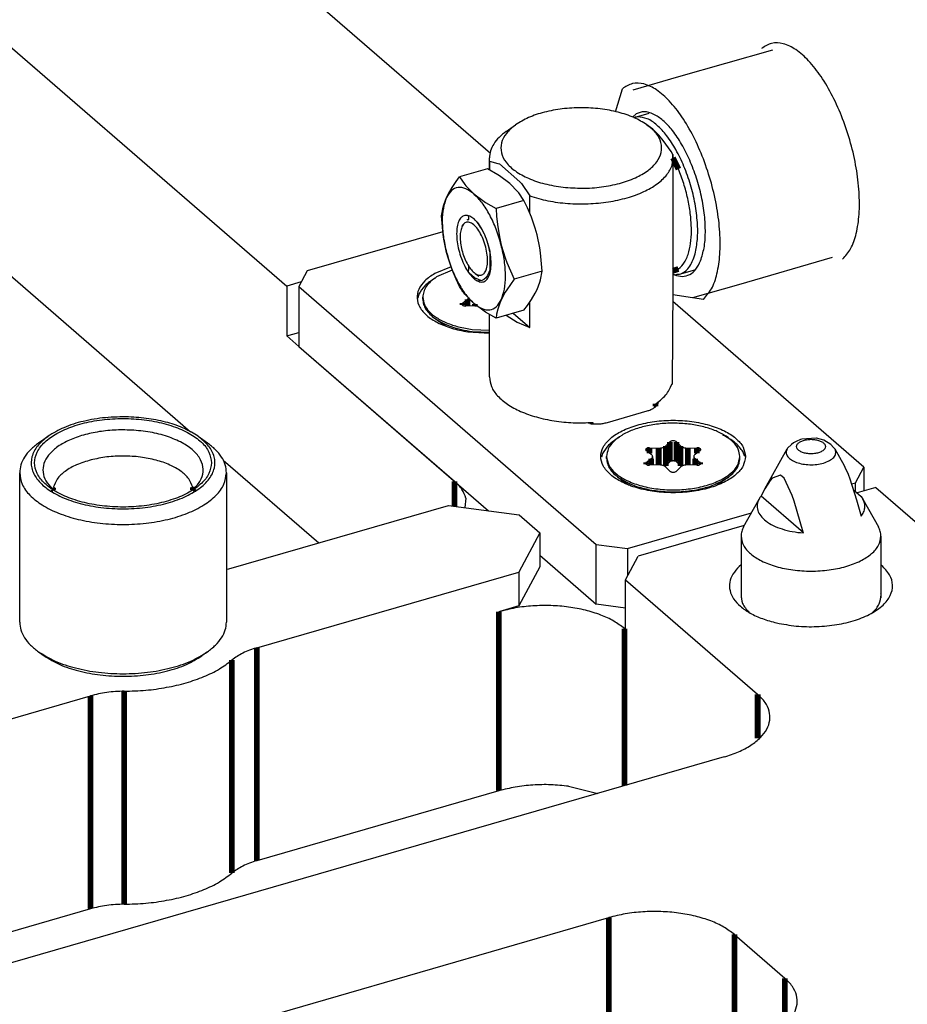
# Model space of a CAD drawing. Header units: inches. Extents: x 0 to 841, y 0 to 594.
# Tile 35 of 84: x 295 to 334, y 236 to 278. Entities that reach past the tile are written whole.
import ezdxf

# ---------------------------------------------------------------- set-up
doc = ezdxf.new("R2010")
doc.units = ezdxf.units.IN

# ---------------------------------------------------------------- blocks, each defined once
blk = doc.blocks.new('E8021-24170', base_point=(48.856, 135.123))
at = {"color": 7, "linetype": 'Continuous'}
for p, q in [((315.942, 272.594), (282.719, 301.366)), ((294.445, 277.761), (307.071, 266.827)), ((294.071, 268.126), (302.884, 260.493)), ((307.706, 267.01), (307.071, 266.827)), ((307.071, 266.827), (307.071, 264.662)), ((307.071, 264.662), (307.596, 264.813)), ((307.071, 264.662), (307.596, 264.207)), ((307.596, 264.207), (314.371, 258.34)), ((304.307, 259.261), (308.471, 255.655)), ((332.719, 258.065), (331.904, 257.829)), ((332.719, 258.065), (348.019, 244.815)), ((314.873, 257.601), (314.819, 257.19)), ((304.557, 254.525), (314.115, 257.284)), ((314.115, 257.284), (317.188, 256.872)), ((317.188, 256.872), (318.088, 256.093)), ((326.991, 256.411), (322.37, 255.077)), ((318.088, 256.093), (317.173, 254.385)), ((318.088, 256.093), (318.088, 254.621)), ((321.821, 254.053), (322.37, 255.077)), ((304.447, 254.506), (304.557, 254.525)), ((318.088, 254.621), (317.173, 252.913)), ((326.85, 254.695), (326.774, 254.631)), ((332.97, 254.673), (332.94, 254.696)), ((305.769, 251.093), (317.173, 254.385)), ((317.173, 254.385), (317.173, 252.913)), ((321.821, 254.053), (327.571, 249.073)), ((321.821, 251.888), (321.821, 254.053)), ((326.85, 253.436), (326.849, 253.425)), ((332.943, 253.404), (332.94, 253.434)), ((317.173, 252.913), (316.307, 252.663)), ((327.194, 252.644), (327.223, 252.618)), ((332.57, 252.62), (332.577, 252.626)), ((321.771, 251.931), (321.821, 251.888)), ((235.801, 230.895), (298.526, 249.002)), ((326.107, 246.341), (238.942, 221.179)), ((319.342, 245.069), (320.613, 244.755)), ((316.307, 244.869), (305.769, 241.827)), ((298.526, 239.736), (240.44, 222.968)), ((287.32, 229.602), (321.095, 239.352)), ((326.559, 238.62), (328.759, 236.714))]:
    blk.add_line(p, q, dxfattribs=at)
at = {"color": 3, "linetype": 'Continuous', "const_width": 0.25}
for points in [[(314.371, 258.34), (314.371, 257.25)], [(316.307, 252.663), (316.307, 244.869)], [(321.771, 251.931), (321.771, 245.089)], [(305.769, 241.827), (305.769, 251.093)], [(304.685, 241.29), (304.685, 250.556)], [(299.998, 239.937), (299.998, 249.203)], [(298.526, 239.736), (298.526, 249.002)], [(327.571, 247.15), (327.571, 249.073)], [(321.095, 239.352), (321.095, 232.192)], [(326.559, 238.62), (326.559, 233.77)], [(328.759, 236.714), (328.759, 234.717)]]:
    blk.add_lwpolyline(points, dxfattribs=at)
at = {"color": 7, "linetype": 'Continuous'}
for points, knots in [([(314.873, 257.601), (314.822, 257.733), (314.712, 258.018), (314.49, 258.228), (314.371, 258.34)], [0, 0, 0, 0, 0.4213042, 0.9032435, 0.9032435, 0.9032435, 0.9032435]), ([(326.774, 254.631), (326.673, 254.525), (326.484, 254.328), (326.335, 253.953), (326.345, 253.566), (326.518, 253.199), (326.827, 252.868), (327.258, 252.58), (327.791, 252.338), (328.189, 252.232), (328.398, 252.176)], [0, 0, 0, 0, 0.434211, 0.814607, 1.176179, 1.562095, 2.005157, 2.520013, 3.106493, 3.754566, 3.754566, 3.754566, 3.754566]), ([(328.398, 252.176), (328.682, 252.123), (329.259, 252.015), (330.143, 251.998), (331.01, 252.08), (331.809, 252.269), (332.493, 252.549), (333.022, 252.906), (333.37, 253.333), (333.487, 253.819), (333.337, 254.306), (333.098, 254.545), (332.97, 254.673)], [0, 0, 0, 0, 0.864052, 1.758621, 2.641247, 3.470843, 4.212868, 4.845822, 5.37107, 5.826727, 6.288189, 6.827187, 6.827187, 6.827187, 6.827187]), ([(326.849, 253.425), (326.858, 253.285), (326.879, 252.985), (327.084, 252.763), (327.194, 252.644)], [0, 0, 0, 0, 0.4075827, 0.8766539, 0.8766539, 0.8766539, 0.8766539]), ([(332.577, 252.626), (332.69, 252.744), (332.901, 252.963), (332.93, 253.265), (332.943, 253.404)], [0, 0, 0, 0, 0.4736761, 0.8827396, 0.8827396, 0.8827396, 0.8827396]), ([(321.771, 251.931), (321.622, 252.043), (321.305, 252.282), (320.725, 252.538), (320.064, 252.742), (319.334, 252.877), (318.566, 252.94), (317.789, 252.926), (317.03, 252.844), (316.544, 252.722), (316.307, 252.663)], [0, 0, 0, 0, 0.556936, 1.188897, 1.886232, 2.632992, 3.409288, 4.19311, 4.961935, 5.694277, 5.694277, 5.694277, 5.694277]), ([(305.769, 251.093), (305.56, 251.026), (305.171, 250.902), (304.839, 250.665), (304.685, 250.556)], [0, 0, 0, 0, 0.654606, 1.216349, 1.216349, 1.216349, 1.216349]), ([(299.998, 249.203), (300.311, 249.212), (300.93, 249.23), (301.833, 249.357), (302.683, 249.551), (303.453, 249.819), (304.129, 250.138), (304.507, 250.422), (304.685, 250.556)], [0, 0, 0, 0, 0.938732, 1.855837, 2.731948, 3.550022, 4.296721, 4.96419, 4.96419, 4.96419, 4.96419]), ([(299.998, 249.203), (299.743, 249.194), (299.245, 249.177), (298.761, 249.06), (298.526, 249.002)], [0, 0, 0, 0, 0.76401, 1.4895, 1.4895, 1.4895, 1.4895]), ([(326.107, 246.341), (326.322, 246.411), (326.73, 246.543), (327.268, 246.828), (327.691, 247.157), (327.983, 247.528), (328.125, 247.934), (328.095, 248.35), (327.904, 248.749), (327.687, 248.96), (327.571, 249.073)], [0, 0, 0, 0, 0.67706, 1.28469, 1.816021, 2.275301, 2.682676, 3.075374, 3.496677, 3.978615, 3.978615, 3.978615, 3.978615]), ([(319.342, 245.069), (319.085, 245.095), (318.567, 245.149), (317.789, 245.131), (317.03, 245.05), (316.544, 244.928), (316.307, 244.869)], [0, 0, 0, 0, 0.776295, 1.560116, 2.32894, 3.061281, 3.061281, 3.061281, 3.061281]), ([(305.769, 241.827), (305.56, 241.76), (305.171, 241.635), (304.839, 241.399), (304.685, 241.29)], [0, 0, 0, 0, 0.654606, 1.216349, 1.216349, 1.216349, 1.216349]), ([(299.998, 239.937), (300.311, 239.946), (300.93, 239.964), (301.833, 240.09), (302.683, 240.285), (303.453, 240.552), (304.129, 240.872), (304.507, 241.156), (304.685, 241.29)], [0, 0, 0, 0, 0.938732, 1.855837, 2.731948, 3.550022, 4.296721, 4.96419, 4.96419, 4.96419, 4.96419]), ([(299.998, 239.937), (299.743, 239.928), (299.245, 239.911), (298.761, 239.793), (298.526, 239.736)], [0, 0, 0, 0, 0.76401, 1.4895, 1.4895, 1.4895, 1.4895]), ([(326.559, 238.62), (326.41, 238.731), (326.093, 238.97), (325.513, 239.226), (324.852, 239.431), (324.122, 239.565), (323.354, 239.628), (322.577, 239.614), (321.818, 239.533), (321.332, 239.411), (321.095, 239.352)], [0, 0, 0, 0, 0.556936, 1.188897, 1.886232, 2.632992, 3.409288, 4.19311, 4.961935, 5.694277, 5.694277, 5.694277, 5.694277]), ([(327.295, 233.982), (327.51, 234.052), (327.918, 234.184), (328.456, 234.469), (328.879, 234.798), (329.171, 235.169), (329.313, 235.575), (329.283, 235.991), (329.092, 236.39), (328.875, 236.602), (328.759, 236.714)], [0, 0, 0, 0, 0.67706, 1.28469, 1.816021, 2.275301, 2.682676, 3.075374, 3.496677, 3.978615, 3.978615, 3.978615, 3.978615])]:
    blk.add_open_spline(points, degree=3, knots=knots, dxfattribs=at)
blk = doc.blocks.new('bushing', base_point=(295.447, 249.853))
at = {"color": 7, "linetype": 'Continuous'}
for p, q in [((296.273, 260.007), (296.681, 260.296)), ((303.213, 260.296), (303.622, 260.007)), ((295.447, 252.213), (295.447, 258.708)), ((304.447, 258.708), (304.447, 252.213)), ((296.904, 257.995), (296.875, 258.027)), ((296.875, 258.027), (296.877, 258.024)), ((296.877, 258.024), (296.883, 258.014)), ((296.883, 258.014), (296.887, 257.991)), ((296.887, 257.991), (296.894, 257.973)), ((296.913, 257.98), (296.904, 257.995)), ((296.927, 257.959), (296.913, 257.98)), ((296.952, 257.939), (296.927, 257.959)), ((302.993, 257.997), (302.957, 257.948)), ((303.006, 258.005), (302.993, 257.997)), ((303.004, 257.977), (303.009, 257.998)), ((303.009, 257.998), (303.006, 258.005)), ((296.273, 250.914), (296.518, 250.741)), ((303.622, 250.914), (303.377, 250.741))]:
    blk.add_line(p, q, dxfattribs=at)
at = {"color": 3, "linetype": 'Continuous', "const_width": 0.25}
for points in [[(296.864, 258.012), (296.939, 257.946)], [(296.904, 257.995), (296.9, 257.969)], [(296.912, 258.059), (296.904, 257.995)], [(302.953, 257.946), (303.063, 258.043)], [(302.99, 257.992), (302.978, 258.082)], [(302.992, 257.97), (302.99, 257.992)]]:
    blk.add_lwpolyline(points, dxfattribs=at)
at = {"color": 7, "linetype": 'Continuous'}
for points, knots in [([(303.797, 259.141), (303.773, 259.3), (303.72, 259.641), (303.344, 260.082), (302.81, 260.456), (302.112, 260.755), (301.297, 260.963), (300.406, 261.071), (299.489, 261.071), (298.598, 260.963), (297.782, 260.755), (297.086, 260.456), (296.546, 260.082), (296.188, 259.641), (296.055, 259.141), (296.188, 258.641), (296.546, 258.2), (297.086, 257.826), (297.782, 257.527), (298.598, 257.319), (299.489, 257.211), (300.406, 257.211), (301.297, 257.319), (302.112, 257.527), (302.81, 257.826), (303.344, 258.2), (303.72, 258.641), (303.773, 258.982), (303.797, 259.141)], [0, 0, 0, 0, 0.474072, 1.01868, 1.669712, 2.429535, 3.279182, 4.187162, 5.115294, 6.023274, 6.872921, 7.632744, 8.283776, 8.828384, 9.302456, 9.776528, 10.321136, 10.972168, 11.731992, 12.581638, 13.489618, 14.41775, 15.32573, 16.175377, 16.9352, 17.586233, 18.13084, 18.604912, 18.604912, 18.604912, 18.604912]), ([(300.191, 261.137), (299.853, 261.136), (299.189, 261.132), (298.241, 260.968), (297.387, 260.716), (296.906, 260.429), (296.681, 260.296)], [0, 0, 0, 0, 1.011808, 1.986901, 2.881228, 3.66158, 3.66158, 3.66158, 3.66158]), ([(303.213, 260.296), (303.019, 260.414), (302.605, 260.667), (301.874, 260.909), (301.059, 261.084), (300.485, 261.119), (300.191, 261.137)], [0, 0, 0, 0, 0.680647, 1.452019, 2.293241, 3.175873, 3.175873, 3.175873, 3.175873]), ([(296.681, 260.296), (296.517, 260.164), (296.215, 259.922), (295.945, 259.425), (295.934, 258.892), (296.192, 258.395), (296.66, 257.968), (297.307, 257.613), (298.1, 257.346), (298.997, 257.179), (299.947, 257.122), (300.898, 257.179), (301.795, 257.346), (302.588, 257.613), (303.234, 257.968), (303.703, 258.395), (303.961, 258.892), (303.95, 259.425), (303.68, 259.922), (303.378, 260.164), (303.213, 260.296)], [0, 0, 0, 0, 0.627144, 1.154765, 1.639459, 2.161954, 2.781462, 3.517435, 4.360087, 5.282061, 6.246001, 7.209941, 8.131915, 8.974567, 9.710539, 10.330046, 10.852541, 11.337235, 11.864856, 12.492001, 12.492001, 12.492001, 12.492001]), ([(296.273, 260.007), (296.151, 259.913), (295.919, 259.734), (295.655, 259.409), (295.481, 259.066), (295.458, 258.825), (295.447, 258.708)], [0, 0, 0, 0, 0.462628, 0.875131, 1.247158, 1.596074, 1.596074, 1.596074, 1.596074]), ([(304.447, 258.708), (304.437, 258.825), (304.414, 259.066), (304.24, 259.409), (303.976, 259.734), (303.744, 259.913), (303.622, 260.007)], [0, 0, 0, 0, 0.348917, 0.720943, 1.133446, 1.596075, 1.596075, 1.596075, 1.596075]), ([(295.447, 258.708), (295.472, 258.536), (295.524, 258.17), (295.901, 257.685), (296.447, 257.264), (297.165, 256.917), (298.013, 256.656), (298.956, 256.494), (299.947, 256.44), (300.938, 256.494), (301.881, 256.656), (302.73, 256.917), (303.448, 257.264), (303.993, 257.685), (304.371, 258.17), (304.423, 258.536), (304.447, 258.708)], [0, 0, 0, 0, 0.513227, 1.093683, 1.778826, 2.575467, 3.469812, 4.435393, 5.438325, 6.441258, 7.406839, 8.301185, 9.097827, 9.782971, 10.363428, 10.876655, 10.876655, 10.876655, 10.876655]), ([(295.447, 252.213), (295.458, 252.096), (295.481, 251.855), (295.655, 251.512), (295.919, 251.187), (296.151, 251.008), (296.273, 250.914)], [0, 0, 0, 0, 0.348917, 0.720943, 1.133446, 1.596074, 1.596074, 1.596074, 1.596074]), ([(303.622, 250.914), (303.744, 251.008), (303.976, 251.187), (304.24, 251.512), (304.414, 251.855), (304.437, 252.096), (304.447, 252.213)], [0, 0, 0, 0, 0.462632, 0.875138, 1.247167, 1.596086, 1.596086, 1.596086, 1.596086]), ([(296.273, 250.914), (296.508, 250.772), (297.012, 250.469), (297.903, 250.188), (298.895, 250.003), (299.947, 249.942), (301, 250.003), (301.992, 250.188), (302.883, 250.469), (303.386, 250.772), (303.622, 250.914)], [0, 0, 0, 0, 0.82159, 1.758091, 2.779643, 3.846099, 4.912555, 5.934108, 6.87061, 7.6922, 7.6922, 7.6922, 7.6922]), ([(296.518, 250.741), (296.738, 250.608), (297.208, 250.325), (298.039, 250.064), (298.965, 249.89), (299.947, 249.834), (300.93, 249.89), (301.856, 250.064), (302.687, 250.325), (303.157, 250.608), (303.377, 250.741)], [0, 0, 0, 0, 0.766819, 1.640889, 2.594341, 3.589703, 4.585065, 5.538517, 6.412587, 7.179405, 7.179405, 7.179405, 7.179405])]:
    blk.add_open_spline(points, degree=3, knots=knots, dxfattribs=at)
at = {"color": 3, "linetype": 'Continuous'}
for points, knots in [([(300.312, 260.564), (300.061, 260.569), (299.563, 260.58), (298.834, 260.495), (298.156, 260.342), (297.559, 260.119), (297.067, 259.837), (296.702, 259.506), (296.481, 259.131), (296.435, 258.726), (296.57, 258.329), (296.762, 258.122), (296.864, 258.012)], [0, 0, 0, 0, 0.753127, 1.492725, 2.193693, 2.834399, 3.399498, 3.883902, 4.298668, 4.676849, 5.067951, 5.515185, 5.515185, 5.515185, 5.515185]), ([(303.063, 258.043), (303.171, 258.167), (303.373, 258.401), (303.473, 258.861), (303.339, 259.31), (303.002, 259.706), (302.503, 260.041), (301.863, 260.306), (301.119, 260.494), (300.587, 260.54), (300.312, 260.564)], [0, 0, 0, 0, 0.487919, 0.91535, 1.347541, 1.846943, 2.443764, 3.138531, 3.913088, 4.738347, 4.738347, 4.738347, 4.738347]), ([(298.552, 259.266), (298.339, 259.203), (297.942, 259.084), (297.441, 258.802), (297.061, 258.47), (296.959, 258.188), (296.912, 258.059)], [0, 0, 0, 0, 0.662135, 1.238749, 1.72175, 2.128, 2.128, 2.128, 2.128]), ([(302.978, 258.082), (302.93, 258.206), (302.824, 258.479), (302.455, 258.8), (301.972, 259.071), (301.371, 259.275), (300.692, 259.404), (299.972, 259.448), (299.249, 259.414), (298.781, 259.315), (298.552, 259.266)], [0, 0, 0, 0, 0.396087, 0.865184, 1.422155, 2.059901, 2.758082, 3.488787, 4.220561, 4.921837, 4.921837, 4.921837, 4.921837])]:
    blk.add_open_spline(points, degree=3, knots=knots, dxfattribs=at)
blk = doc.blocks.new('N2360-21269_3', base_point=(307.596, 252.821))
at = {"color": 7, "linetype": 'Continuous'}
for p, q in [((313.865, 269.192), (307.962, 267.488)), ((307.962, 267.488), (307.596, 266.805)), ((314.228, 267.669), (313.52, 267.377)), ((313.54, 267.171), (313.52, 267.161)), ((307.596, 266.805), (307.596, 264.207)), ((307.596, 266.805), (320.546, 255.59)), ((312.821, 266.471), (312.777, 266.309)), ((332.194, 258.952), (323.878, 266.154)), ((314.955, 264.84), (315.895, 264.774)), ((307.596, 264.207), (315.86, 257.05)), ((323.24, 261.802), (323.227, 261.7)), ((321.029, 260.897), (322.761, 261.397)), ((320.27, 260.847), (320.124, 260.883)), ((321.54, 260.243), (321.52, 260.232)), ((326.153, 260.296), (326.063, 260.336)), ((327.007, 259.419), (326.926, 259.627)), ((320.821, 259.543), (320.777, 259.381)), ((331.828, 258.269), (332.194, 258.952)), ((332.194, 258.952), (332.194, 257.913)), ((331.659, 258.221), (331.828, 258.269)), ((331.828, 257.895), (331.828, 258.269)), ((321.912, 255.407), (327.299, 256.962)), ((320.546, 255.59), (321.912, 255.407)), ((320.546, 252.992), (320.546, 255.59)), ((321.912, 255.407), (321.912, 254.223)), ((318.088, 255.121), (320.546, 252.992)), ((321.821, 252.821), (320.546, 252.992))]:
    blk.add_line(p, q, dxfattribs=at)
at = {"color": 3, "linetype": 'Continuous', "const_width": 0.25}
blk.add_lwpolyline([(323.127, 261.599), (323.127, 261.708)], dxfattribs=at)
at = {"color": 7, "linetype": 'Continuous'}
for points, knots in [([(313.52, 267.377), (313.367, 267.278), (313.088, 267.097), (312.801, 266.719), (312.71, 266.295), (312.849, 265.878), (313.176, 265.516), (313.656, 265.214), (314.263, 264.974), (314.716, 264.886), (314.955, 264.84)], [0, 0, 0, 0, 0.542069, 0.993458, 1.388472, 1.791208, 2.261042, 2.824575, 3.479808, 4.207192, 4.207192, 4.207192, 4.207192]), ([(313.52, 267.161), (313.364, 267.064), (313.078, 266.886), (312.902, 266.6), (312.821, 266.471)], [0, 0, 0, 0, 0.5420692, 0.9934583, 0.9934583, 0.9934583, 0.9934583]), ([(322.761, 261.397), (322.815, 261.414), (322.917, 261.447), (323.051, 261.519), (323.159, 261.599), (323.206, 261.668), (323.227, 261.7)], [0, 0, 0, 0, 0.1692651, 0.3211726, 0.4540055, 0.5688254, 0.5688254, 0.5688254, 0.5688254]), ([(320.27, 260.847), (320.335, 260.84), (320.464, 260.827), (320.659, 260.831), (320.848, 260.851), (320.97, 260.882), (321.029, 260.897)], [0, 0, 0, 0, 0.1940733, 0.3900283, 0.582234, 0.7653188, 0.7653188, 0.7653188, 0.7653188]), ([(327.045, 259.415), (327.021, 259.556), (326.969, 259.862), (326.608, 260.246), (326.103, 260.563), (325.45, 260.804), (324.699, 260.956), (323.895, 261.007), (323.091, 260.956), (322.34, 260.804), (321.689, 260.563), (321.178, 260.246), (320.834, 259.862), (320.704, 259.415), (320.834, 258.967), (321.178, 258.584), (321.689, 258.266), (322.34, 258.025), (323.091, 257.874), (323.895, 257.822), (324.699, 257.874), (325.45, 258.025), (326.103, 258.266), (326.608, 258.584), (326.969, 258.967), (327.021, 259.273), (327.045, 259.415)], [0, 0, 0, 0, 0.421534, 0.91481, 1.512301, 2.211054, 2.986897, 3.803941, 4.620985, 5.396828, 6.095581, 6.693073, 7.186348, 7.607882, 8.029416, 8.522692, 9.120183, 9.818936, 10.594779, 11.411823, 12.228867, 13.00471, 13.703463, 14.300955, 14.79423, 15.215764, 15.215764, 15.215764, 15.215764]), ([(321.52, 260.232), (321.364, 260.135), (321.078, 259.957), (320.902, 259.672), (320.821, 259.543)], [0, 0, 0, 0, 0.5420703, 0.9934603, 0.9934603, 0.9934603, 0.9934603]), ([(326.926, 259.627), (326.832, 259.754), (326.624, 260.034), (326.319, 260.204), (326.153, 260.296)], [0, 0, 0, 0, 0.469835, 1.033368, 1.033368, 1.033368, 1.033368])]:
    blk.add_open_spline(points, degree=3, knots=knots, dxfattribs=at)
blk = doc.blocks.new('0515-1946_5', base_point=(320.995, 257.878))
at = {"color": 7, "linetype": 'Continuous'}
for p, q in [((323.575, 259.873), (323.749, 260.049)), ((324.041, 260.049), (324.216, 259.873)), ((322.941, 259.505), (322.723, 259.669)), ((322.869, 259.795), (323.262, 259.782)), ((324.528, 259.782), (324.922, 259.795)), ((325.067, 259.669), (324.849, 259.505)), ((320.995, 259.328), (320.995, 259.415)), ((322.723, 259.16), (322.941, 259.324)), ((322.996, 259.415), (322.996, 259.038)), ((323.749, 259.183), (323.575, 259.007)), ((324.216, 259.007), (324.041, 259.183)), ((324.794, 259.415), (324.794, 259.038)), ((324.849, 259.324), (325.067, 259.16)), ((326.795, 259.328), (326.795, 259.415)), ((323.262, 259.047), (322.869, 259.034)), ((323.749, 258.78), (323.575, 258.957)), ((324.216, 258.957), (324.041, 258.78)), ((324.226, 258.997), (324.216, 259.007)), ((324.25, 258.984), (324.226, 258.997)), ((324.922, 259.034), (324.528, 259.047)), ((321.527, 258.491), (321.979, 258.172)), ((326.263, 258.491), (325.817, 258.176))]:
    blk.add_line(p, q, dxfattribs=at)
at = {"color": 3, "linetype": 'Continuous', "const_width": 0.25}
for points in [[(323.749, 260.049), (323.749, 259.183)], [(324.041, 260.049), (324.041, 259.183)], [(322.869, 259.795), (322.869, 259.559)], [(323.262, 259.782), (323.262, 259.047)], [(323.575, 259.873), (323.575, 259.007)], [(324.216, 259.873), (324.216, 259.007)], [(324.528, 259.782), (324.528, 259.047)], [(324.922, 259.795), (324.922, 259.559)], [(322.723, 259.16), (322.723, 259.071)], [(322.941, 259.324), (322.941, 259.036)], [(324.849, 259.324), (324.849, 259.036)], [(325.067, 259.16), (325.067, 259.072)]]:
    blk.add_lwpolyline(points, dxfattribs=at)
at = {"color": 7, "linetype": 'Continuous'}
for points, knots in [([(324.646, 260.815), (324.427, 260.837), (323.989, 260.88), (323.335, 260.849), (322.71, 260.752), (322.145, 260.586), (321.665, 260.362), (321.3, 260.087), (321.047, 259.769), (321.012, 259.528), (320.995, 259.415)], [0, 0, 0, 0, 0.657491, 1.318693, 1.957874, 2.551415, 3.080574, 3.535125, 3.918854, 4.256718, 4.256718, 4.256718, 4.256718]), ([(326.795, 259.415), (326.78, 259.522), (326.749, 259.751), (326.519, 260.056), (326.186, 260.323), (325.745, 260.545), (325.223, 260.719), (324.843, 260.782), (324.646, 260.815)], [0, 0, 0, 0, 0.321278, 0.682625, 1.107067, 1.599679, 2.153217, 2.752735, 2.752735, 2.752735, 2.752735]), ([(324.041, 260.049), (324.029, 260.058), (324.003, 260.078), (323.952, 260.091), (323.895, 260.097), (323.838, 260.091), (323.787, 260.078), (323.761, 260.058), (323.749, 260.049)], [0, 0, 0, 0, 0.043236, 0.0965299, 0.1556757, 0.2148215, 0.2681154, 0.3113514, 0.3113514, 0.3113514, 0.3113514]), ([(322.869, 259.795), (322.849, 259.795), (322.811, 259.794), (322.759, 259.78), (322.719, 259.759), (322.694, 259.729), (322.696, 259.692), (322.713, 259.677), (322.723, 259.669)], [0, 0, 0, 0, 0.0595848, 0.1142657, 0.1594118, 0.1939664, 0.2239692, 0.2601731, 0.2601731, 0.2601731, 0.2601731]), ([(323.262, 259.782), (323.294, 259.783), (323.356, 259.783), (323.443, 259.801), (323.518, 259.828), (323.557, 259.859), (323.575, 259.873)], [0, 0, 0, 0, 0.0950242, 0.1853307, 0.265626, 0.3325534, 0.3325534, 0.3325534, 0.3325534]), ([(324.216, 259.873), (324.233, 259.859), (324.272, 259.828), (324.347, 259.801), (324.434, 259.783), (324.496, 259.783), (324.528, 259.782)], [0, 0, 0, 0, 0.0669274, 0.1472227, 0.2375292, 0.3325534, 0.3325534, 0.3325534, 0.3325534]), ([(325.067, 259.669), (325.077, 259.677), (325.094, 259.692), (325.096, 259.729), (325.072, 259.759), (325.032, 259.78), (324.98, 259.794), (324.942, 259.795), (324.922, 259.795)], [0, 0, 0, 0, 0.0362039, 0.0662067, 0.1007613, 0.1459073, 0.2005883, 0.2601731, 0.2601731, 0.2601731, 0.2601731]), ([(320.995, 259.415), (321.017, 259.285), (321.065, 259.003), (321.398, 258.65), (321.862, 258.357), (322.464, 258.135), (323.155, 257.996), (323.895, 257.949), (324.635, 257.996), (325.327, 258.135), (325.928, 258.357), (326.393, 258.65), (326.725, 259.003), (326.773, 259.285), (326.795, 259.415)], [0, 0, 0, 0, 0.388079, 0.842205, 1.392277, 2.035573, 2.74984, 3.502039, 4.254238, 4.968506, 5.611802, 6.161874, 6.616001, 7.00408, 7.00408, 7.00408, 7.00408]), ([(320.995, 259.328), (321.002, 259.253), (321.016, 259.097), (321.129, 258.876), (321.299, 258.667), (321.448, 258.552), (321.527, 258.491)], [0, 0, 0, 0, 0.224857, 0.464607, 0.730442, 1.028579, 1.028579, 1.028579, 1.028579]), ([(322.996, 259.415), (322.993, 259.431), (322.986, 259.468), (322.957, 259.492), (322.941, 259.505)], [0, 0, 0, 0, 0.0491431, 0.1083783, 0.1083783, 0.1083783, 0.1083783]), ([(322.941, 259.324), (322.957, 259.338), (322.986, 259.362), (322.993, 259.398), (322.996, 259.415)], [0, 0, 0, 0, 0.0592335, 0.1083754, 0.1083754, 0.1083754, 0.1083754]), ([(324.041, 259.183), (324.029, 259.192), (324.003, 259.212), (323.952, 259.225), (323.895, 259.231), (323.838, 259.225), (323.787, 259.212), (323.761, 259.192), (323.749, 259.183)], [0, 0, 0, 0, 0.043236, 0.0965299, 0.1556757, 0.2148215, 0.2681154, 0.3113514, 0.3113514, 0.3113514, 0.3113514]), ([(324.849, 259.505), (324.833, 259.492), (324.804, 259.468), (324.797, 259.431), (324.794, 259.415)], [0, 0, 0, 0, 0.059236, 0.1083799, 0.1083799, 0.1083799, 0.1083799]), ([(324.794, 259.415), (324.797, 259.398), (324.804, 259.362), (324.833, 259.338), (324.849, 259.324)], [0, 0, 0, 0, 0.0491412, 0.1083738, 0.1083738, 0.1083738, 0.1083738]), ([(326.263, 258.491), (326.342, 258.552), (326.491, 258.667), (326.661, 258.876), (326.774, 259.097), (326.788, 259.253), (326.795, 259.328)], [0, 0, 0, 0, 0.29814, 0.563976, 0.803727, 1.028586, 1.028586, 1.028586, 1.028586]), ([(322.723, 259.16), (322.713, 259.152), (322.696, 259.137), (322.694, 259.1), (322.719, 259.07), (322.759, 259.049), (322.811, 259.035), (322.849, 259.035), (322.869, 259.034)], [0, 0, 0, 0, 0.0362039, 0.0662067, 0.1007613, 0.1459073, 0.2005883, 0.2601731, 0.2601731, 0.2601731, 0.2601731]), ([(323.575, 258.957), (323.557, 258.971), (323.518, 259.001), (323.443, 259.028), (323.356, 259.046), (323.294, 259.047), (323.262, 259.047)], [0, 0, 0, 0, 0.0669274, 0.1472227, 0.2375292, 0.3325534, 0.3325534, 0.3325534, 0.3325534]), ([(323.541, 258.98), (323.547, 258.984), (323.559, 258.992), (323.57, 259.002), (323.575, 259.007)], [0, 0, 0, 0, 0.0222801, 0.04302603, 0.04302603, 0.04302603, 0.04302603]), ([(323.749, 258.78), (323.761, 258.771), (323.787, 258.752), (323.838, 258.738), (323.895, 258.733), (323.952, 258.738), (324.003, 258.752), (324.029, 258.771), (324.041, 258.78)], [0, 0, 0, 0, 0.043236, 0.0965299, 0.1556757, 0.2148215, 0.2681154, 0.3113514, 0.3113514, 0.3113514, 0.3113514]), ([(324.528, 259.047), (324.496, 259.047), (324.434, 259.046), (324.347, 259.028), (324.272, 259.001), (324.233, 258.971), (324.216, 258.957)], [0, 0, 0, 0, 0.0950243, 0.1853309, 0.2656261, 0.3325535, 0.3325535, 0.3325535, 0.3325535]), ([(324.922, 259.034), (324.942, 259.035), (324.98, 259.035), (325.032, 259.049), (325.072, 259.07), (325.096, 259.1), (325.094, 259.137), (325.077, 259.152), (325.067, 259.16)], [0, 0, 0, 0, 0.0595848, 0.1142657, 0.1594118, 0.1939664, 0.2239692, 0.2601731, 0.2601731, 0.2601731, 0.2601731]), ([(321.527, 258.491), (321.679, 258.4), (322.003, 258.204), (322.577, 258.023), (323.217, 257.904), (323.895, 257.865), (324.573, 257.904), (325.213, 258.023), (325.787, 258.204), (326.111, 258.4), (326.263, 258.491)], [0, 0, 0, 0, 0.529469, 1.132992, 1.791326, 2.478598, 3.16587, 3.824204, 4.427728, 4.957198, 4.957198, 4.957198, 4.957198])]:
    blk.add_open_spline(points, degree=3, knots=knots, dxfattribs=at)
blk = doc.blocks.new('0515-1946_6', base_point=(312.995, 264.831))
at = {"color": 7, "linetype": 'Continuous'}
for p, q in [((314.279, 267.526), (313.594, 267.226)), ((314.773, 266.559), (314.723, 266.597)), ((312.995, 266.256), (312.995, 266.343)), ((314.723, 266.089), (314.941, 266.253)), ((314.985, 266.301), (314.941, 266.253)), ((314.988, 266.311), (314.985, 266.301)), ((314.996, 266.302), (314.996, 265.966)), ((315.262, 265.975), (314.869, 265.962)), ((315.262, 265.975), (315.36, 265.97)), ((313.527, 265.419), (313.979, 265.1)), ((315.145, 264.942), (315.895, 264.918)), ((315.145, 264.856), (315.895, 264.831))]:
    blk.add_line(p, q, dxfattribs=at)
at = {"color": 3, "linetype": 'Continuous', "const_width": 0.25}
for points in [[(314.723, 266.089), (314.723, 266)], [(314.941, 266.253), (314.941, 265.965)], [(315.262, 266.043), (315.262, 265.975)]]:
    blk.add_lwpolyline(points, dxfattribs=at)
at = {"color": 7, "linetype": 'Continuous'}
for points, knots in [([(313.594, 267.226), (313.506, 267.163), (313.339, 267.044), (313.147, 266.824), (313.02, 266.589), (313.003, 266.423), (312.995, 266.343)], [0, 0, 0, 0, 0.325026, 0.612812, 0.869936, 1.109289, 1.109289, 1.109289, 1.109289]), ([(314.701, 266.663), (314.698, 266.651), (314.691, 266.625), (314.712, 266.607), (314.723, 266.597)], [0, 0, 0, 0, 0.03441367, 0.07503333, 0.07503333, 0.07503333, 0.07503333]), ([(312.995, 266.343), (313.01, 266.235), (313.041, 266.007), (313.271, 265.702), (313.605, 265.435), (314.045, 265.212), (314.567, 265.038), (314.947, 264.975), (315.145, 264.942)], [0, 0, 0, 0, 0.321277, 0.682624, 1.107066, 1.599677, 2.153215, 2.752731, 2.752731, 2.752731, 2.752731]), ([(312.995, 266.256), (313.002, 266.181), (313.016, 266.026), (313.129, 265.804), (313.299, 265.595), (313.448, 265.48), (313.527, 265.419)], [0, 0, 0, 0, 0.224857, 0.464607, 0.730442, 1.02858, 1.02858, 1.02858, 1.02858]), ([(314.723, 266.089), (314.713, 266.08), (314.696, 266.065), (314.694, 266.028), (314.719, 265.998), (314.759, 265.977), (314.811, 265.963), (314.849, 265.963), (314.869, 265.962)], [0, 0, 0, 0, 0.0362039, 0.0662067, 0.1007613, 0.1459073, 0.2005883, 0.2601731, 0.2601731, 0.2601731, 0.2601731]), ([(313.527, 265.419), (313.634, 265.352), (313.858, 265.21), (314.246, 265.056), (314.679, 264.93), (314.986, 264.881), (315.145, 264.856)], [0, 0, 0, 0, 0.37675, 0.794562, 1.247524, 1.727232, 1.727232, 1.727232, 1.727232])]:
    blk.add_open_spline(points, degree=3, knots=knots, dxfattribs=at)
blk = doc.blocks.new('N2360-21305_3', base_point=(315.895, 260.843))
at = {"color": 7, "linetype": 'Continuous'}
for p, q in [((316.629, 273.56), (317.037, 273.848)), ((322.753, 273.848), (322.854, 273.777)), ((323.013, 273.651), (322.854, 273.777)), ((323.266, 273.401), (323.013, 273.651)), ((323.459, 273.169), (323.266, 273.401)), ((323.802, 272.681), (323.459, 273.169)), ((323.885, 272.55), (323.802, 272.681)), ((323.885, 272.55), (323.885, 266.834)), ((315.906, 272.26), (315.895, 272.405)), ((315.895, 271.878), (315.895, 272.405)), ((315.906, 272.26), (315.906, 271.872)), ((315.906, 272.26), (316.268, 272.169)), ((316.268, 272.169), (316.331, 272.142)), ((316.331, 272.142), (317.224, 271.369)), ((317.224, 271.369), (317.287, 271.286)), ((317.287, 271.286), (317.649, 270.75)), ((317.649, 269.998), (317.649, 270.75)), ((323.885, 266.834), (323.844, 262.561)), ((317.649, 265.034), (317.649, 266.138)), ((315.895, 262.879), (315.895, 265.605)), ((316.934, 265.654), (317.649, 265.034)), ((316.625, 265.565), (317.099, 265.259)), ((317.099, 265.259), (317.649, 265.034)), ((323.083, 261.67), (323.083, 261.554)), ((323.109, 261.693), (323.109, 261.581)), ((320.394, 260.894), (320.394, 260.843))]:
    blk.add_line(p, q, dxfattribs=at)
for points, knots in [([(322.753, 273.848), (322.57, 273.959), (322.178, 274.195), (321.486, 274.413), (320.714, 274.557), (319.895, 274.604), (319.076, 274.557), (318.305, 274.413), (317.612, 274.195), (317.22, 273.959), (317.037, 273.848)], [0, 0, 0, 0, 0.639015, 1.367406, 2.161948, 2.991415, 3.820882, 4.615423, 5.343814, 5.982829, 5.982829, 5.982829, 5.982829]), ([(317.037, 273.848), (316.893, 273.732), (316.626, 273.519), (316.39, 273.079), (316.386, 272.609), (316.62, 272.172), (317.039, 271.797), (317.615, 271.489), (318.32, 271.252), (318.836, 271.174), (319.105, 271.133)], [0, 0, 0, 0, 0.552646, 1.017115, 1.444502, 1.907076, 2.456909, 3.110304, 3.857642, 4.673829, 4.673829, 4.673829, 4.673829]), ([(319.105, 271.133), (319.384, 271.111), (319.942, 271.067), (320.768, 271.127), (321.544, 271.275), (322.229, 271.512), (322.787, 271.823), (323.189, 272.196), (323.408, 272.629), (323.395, 273.092), (323.159, 273.523), (322.896, 273.734), (322.753, 273.848)], [0, 0, 0, 0, 0.839215, 1.676343, 2.475454, 3.204762, 3.841238, 4.37715, 4.830068, 5.251572, 5.710995, 6.256625, 6.256625, 6.256625, 6.256625]), ([(316.629, 273.56), (316.52, 273.476), (316.314, 273.317), (316.08, 273.028), (315.925, 272.723), (315.905, 272.509), (315.895, 272.405)], [0, 0, 0, 0, 0.411225, 0.777893, 1.108583, 1.418731, 1.418731, 1.418731, 1.418731]), ([(317.649, 270.75), (317.911, 270.674), (318.453, 270.516), (319.311, 270.412), (320.194, 270.394), (321.064, 270.475), (321.877, 270.649), (322.594, 270.907), (323.185, 271.238), (323.617, 271.63), (323.888, 272.08), (323.886, 272.398), (323.885, 272.55)], [0, 0, 0, 0, 0.818087, 1.689553, 2.583057, 3.465256, 4.303823, 5.070582, 5.745261, 6.32076, 6.811068, 7.25908, 7.25908, 7.25908, 7.25908]), ([(315.895, 262.879), (315.914, 262.735), (315.955, 262.429), (316.254, 262.019), (316.69, 261.657), (317.267, 261.352), (317.955, 261.113), (318.728, 260.951), (319.551, 260.867), (320.112, 260.885), (320.394, 260.894)], [0, 0, 0, 0, 0.430222, 0.911461, 1.473918, 2.125363, 2.857847, 3.65343, 4.488038, 5.334275, 5.334275, 5.334275, 5.334275]), ([(323.083, 261.67), (323.261, 261.799), (323.589, 262.034), (323.765, 262.396), (323.844, 262.561)], [0, 0, 0, 0, 0.64702, 1.188753, 1.188753, 1.188753, 1.188753])]:
    blk.add_open_spline(points, degree=3, knots=knots, dxfattribs=at)
blk = doc.blocks.new('N2360-21597', base_point=(326.85, 253.269))
at = {"color": 7, "linetype": 'Continuous'}
for p, q in [((329.248, 260.067), (329.133, 260.011)), ((329.444, 260.16), (329.248, 260.067)), ((329.488, 260.168), (329.444, 260.16)), ((330.124, 260.212), (329.488, 260.168)), ((330.14, 260.207), (330.124, 260.212)), ((330.453, 260.12), (330.14, 260.207)), ((330.756, 259.938), (330.453, 260.12)), ((327.881, 258.003), (328.854, 259.743)), ((328.878, 259.78), (328.854, 259.743)), ((329.051, 259.934), (328.878, 259.78)), ((329.133, 260.011), (329.051, 259.934)), ((330.874, 259.808), (330.756, 259.938)), ((330.936, 259.743), (330.874, 259.808)), ((330.936, 259.743), (331.34, 259.021)), ((331.34, 259.021), (331.374, 258.956)), ((331.374, 258.956), (331.511, 258.649)), ((328.117, 258.376), (327.881, 258.003)), ((328.203, 258.478), (328.117, 258.376)), ((328.56, 258.603), (328.203, 258.478)), ((328.719, 258.466), (328.56, 258.603)), ((329.076, 257.722), (328.719, 258.466)), ((331.511, 258.649), (331.587, 258.447)), ((331.587, 258.447), (331.878, 257.523)), ((327.881, 258.003), (327.726, 257.702)), ((331.736, 257.974), (332.079, 257.678)), ((326.963, 256.36), (327.636, 257.565)), ((327.726, 257.702), (327.718, 257.685)), ((329.561, 256.089), (327.718, 257.685)), ((329.162, 257.471), (329.076, 257.722)), ((329.553, 256.119), (329.162, 257.471)), ((331.878, 257.523), (332.073, 256.814)), ((332.079, 257.678), (332.154, 257.565)), ((332.154, 257.565), (332.828, 256.36)), ((326.85, 255.951), (326.85, 253.271)), ((329.561, 256.089), (329.553, 256.119)), ((332.94, 255.951), (332.94, 253.269))]:
    blk.add_line(p, q, dxfattribs=at)
at = {"color": 3, "linetype": 'Continuous'}
for points, knots in [([(329.267, 259.848), (329.274, 259.814), (329.29, 259.738), (329.394, 259.652), (329.532, 259.585), (329.705, 259.543), (329.895, 259.529), (330.085, 259.543), (330.258, 259.585), (330.398, 259.652), (330.496, 259.738), (330.535, 259.848), (330.496, 259.957), (330.398, 260.044), (330.258, 260.11), (330.085, 260.152), (329.895, 260.167), (329.705, 260.152), (329.532, 260.11), (329.394, 260.044), (329.29, 259.957), (329.274, 259.882), (329.267, 259.848)], [0, 0, 0, 0, 0.101796, 0.226787, 0.38214, 0.562821, 0.757516, 0.952211, 1.132893, 1.288245, 1.413236, 1.515033, 1.616829, 1.74182, 1.897173, 2.077854, 2.272549, 2.467244, 2.647925, 2.803278, 2.928269, 3.030065, 3.030065, 3.030065, 3.030065]), ([(328.854, 259.743), (328.834, 259.693), (328.794, 259.591), (328.858, 259.419), (329.001, 259.281), (329.21, 259.17), (329.47, 259.093), (329.763, 259.054), (330.067, 259.054), (330.266, 259.092), (330.364, 259.111)], [0, 0, 0, 0, 0.158173, 0.318117, 0.510486, 0.746366, 1.021196, 1.321736, 1.630433, 1.928512, 1.928512, 1.928512, 1.928512]), ([(330.364, 259.111), (330.459, 259.138), (330.632, 259.189), (330.84, 259.318), (330.979, 259.485), (330.971, 259.61), (330.967, 259.668)], [0, 0, 0, 0, 0.2934762, 0.5381548, 0.732763, 0.9015731, 0.9015731, 0.9015731, 0.9015731])]:
    blk.add_open_spline(points, degree=3, knots=knots, dxfattribs=at)
at = {"color": 7, "linetype": 'Continuous'}
for points, knots in [([(330.967, 259.668), (330.963, 259.681), (330.955, 259.707), (330.943, 259.731), (330.936, 259.743)], [0, 0, 0, 0, 0.03983584, 0.08117777, 0.08117777, 0.08117777, 0.08117777]), ([(327.636, 257.565), (327.601, 257.485), (327.532, 257.327), (327.563, 257.058), (327.701, 256.809), (327.937, 256.588), (328.255, 256.399), (328.643, 256.248), (329.086, 256.137), (329.4, 256.105), (329.561, 256.089)], [0, 0, 0, 0, 0.258849, 0.508469, 0.780647, 1.097221, 1.466099, 1.884734, 2.343856, 2.830025, 2.830025, 2.830025, 2.830025]), ([(327.718, 257.685), (327.702, 257.666), (327.673, 257.627), (327.648, 257.586), (327.636, 257.565)], [0, 0, 0, 0, 0.0739582, 0.1451856, 0.1451856, 0.1451856, 0.1451856]), ([(332.073, 256.814), (332.114, 256.873), (332.194, 256.986), (332.247, 257.183), (332.238, 257.384), (332.183, 257.504), (332.154, 257.565)], [0, 0, 0, 0, 0.2148184, 0.4113461, 0.6029056, 0.8043169, 0.8043169, 0.8043169, 0.8043169]), ([(326.963, 256.36), (326.93, 256.294), (326.866, 256.164), (326.855, 256.021), (326.85, 255.951)], [0, 0, 0, 0, 0.2197891, 0.42857, 0.42857, 0.42857, 0.42857]), ([(332.94, 255.951), (332.935, 256.021), (332.924, 256.164), (332.86, 256.294), (332.828, 256.36)], [0, 0, 0, 0, 0.2087815, 0.4285713, 0.4285713, 0.4285713, 0.4285713]), ([(326.85, 255.951), (326.873, 255.814), (326.924, 255.518), (327.273, 255.147), (327.761, 254.84), (328.392, 254.607), (329.118, 254.461), (329.895, 254.411), (330.672, 254.461), (331.398, 254.607), (332.029, 254.84), (332.517, 255.147), (332.867, 255.518), (332.917, 255.814), (332.94, 255.951)], [0, 0, 0, 0, 0.407483, 0.884316, 1.461891, 2.137352, 2.887333, 3.677143, 4.466953, 5.216934, 5.892395, 6.469971, 6.946804, 7.354287, 7.354287, 7.354287, 7.354287])]:
    blk.add_open_spline(points, degree=3, knots=knots, dxfattribs=at)
blk = doc.blocks.new('CF_3FBR_Outer_ring__279', base_point=(321.379, 266.25))
at = {"color": 7, "linetype": 'Continuous'}
for p, q in [((328.213, 277.094), (324.13, 275.93)), ((324.13, 275.93), (322.135, 275.346)), ((321.379, 274.408), (321.682, 275.413)), ((322.122, 274.174), (322.278, 274.329)), ((330.819, 268.068), (326.741, 266.885)), ((323.945, 267.314), (323.92, 267.33)), ((326.741, 266.885), (324.741, 266.32)), ((324.741, 266.32), (323.881, 266.448)), ((325.209, 266.25), (324.741, 266.32))]:
    blk.add_line(p, q, dxfattribs=at)
for points, knots in [([(331.271, 268), (331.398, 268.146), (331.679, 268.47), (331.893, 269.161), (332.012, 269.991), (332.003, 270.951), (331.877, 271.99), (331.636, 273.058), (331.293, 274.103), (330.864, 275.075), (330.371, 275.925), (329.837, 276.615), (329.283, 277.114), (328.731, 277.399), (328.168, 277.443), (327.885, 277.256), (327.745, 277.163)], [0, 0, 0, 0, 0.572701, 1.277308, 2.121896, 3.08916, 4.147116, 5.255247, 6.368858, 7.442815, 8.435234, 9.311614, 10.050375, 10.652122, 11.155525, 11.646686, 11.646686, 11.646686, 11.646686]), ([(325.209, 266.25), (325.336, 266.396), (325.617, 266.72), (325.831, 267.411), (325.949, 268.241), (325.941, 269.201), (325.815, 270.24), (325.574, 271.308), (325.231, 272.353), (324.802, 273.325), (324.308, 274.175), (323.775, 274.865), (323.221, 275.364), (322.669, 275.649), (322.106, 275.693), (321.822, 275.506), (321.682, 275.413)], [0, 0, 0, 0, 0.572701, 1.277308, 2.121896, 3.089161, 4.147117, 5.255248, 6.368859, 7.442816, 8.435236, 9.311616, 10.050377, 10.652124, 11.155527, 11.646688, 11.646688, 11.646688, 11.646688]), ([(325.088, 267.935), (325.145, 268.117), (325.269, 268.514), (325.309, 269.187), (325.27, 269.935), (325.137, 270.731), (324.921, 271.532), (324.632, 272.298), (324.285, 272.991), (323.897, 273.576), (323.486, 274.028), (323.071, 274.321), (322.644, 274.457), (322.396, 274.37), (322.278, 274.329)], [0, 0, 0, 0, 0.570478, 1.244463, 2.003394, 2.819361, 3.659263, 4.487995, 5.271376, 5.979191, 6.588861, 7.090979, 7.499191, 7.863416, 7.863416, 7.863416, 7.863416]), ([(323.945, 267.314), (324.062, 267.281), (324.285, 267.217), (324.635, 267.316), (324.916, 267.571), (325.028, 267.807), (325.088, 267.935)], [0, 0, 0, 0, 0.357841, 0.685565, 1.039505, 1.462236, 1.462236, 1.462236, 1.462236])]:
    blk.add_open_spline(points, degree=3, knots=knots, dxfattribs=at)
blk = doc.blocks.new('CF_3FBR_Nut__280', base_point=(313.803, 265.437))
at = {"color": 7, "linetype": 'Continuous'}
for p, q in [((315.812, 271.926), (314.597, 271.576)), ((316.267, 271.663), (315.812, 271.926)), ((316.332, 271.621), (316.267, 271.663)), ((316.777, 271.288), (316.332, 271.621)), ((314.273, 271.117), (314.448, 271.375)), ((314.448, 271.375), (314.597, 271.576)), ((314.597, 271.576), (314.826, 271.247)), ((314.826, 271.247), (314.866, 271.198)), ((314.866, 271.198), (315.219, 270.838)), ((317.13, 270.93), (316.777, 271.288)), ((314.028, 270.679), (314.108, 270.838)), ((314.108, 270.838), (314.273, 271.117)), ((315.219, 270.838), (315.664, 270.507)), ((317.17, 270.88), (317.13, 270.93)), ((317.399, 270.551), (317.17, 270.88)), ((313.875, 270.267), (313.906, 270.37)), ((313.906, 270.37), (314.028, 270.679)), ((315.664, 270.507), (315.729, 270.464)), ((315.729, 270.464), (316.184, 270.201)), ((317.399, 270.551), (316.184, 270.201)), ((317.548, 270.239), (317.399, 270.551)), ((313.803, 269.882), (313.875, 270.267)), ((313.875, 269.08), (313.803, 269.882)), ((314.995, 269.812), (314.991, 269.892)), ((316.184, 270.201), (316.207, 269.851)), ((317.723, 269.823), (317.548, 270.239)), ((314.926, 269.711), (314.959, 269.721)), ((314.959, 269.721), (314.997, 269.728)), ((314.997, 269.728), (314.995, 269.812)), ((315.365, 269.604), (315.44, 269.502)), ((315.44, 269.502), (315.456, 269.477)), ((315.456, 269.477), (315.568, 269.295)), ((316.207, 269.851), (316.256, 269.4)), ((317.888, 269.349), (317.723, 269.823)), ((313.906, 268.876), (313.875, 269.08)), ((315.568, 269.295), (315.657, 269.122)), ((315.657, 269.122), (315.669, 269.097)), ((316.256, 269.4), (316.342, 268.905)), ((317.968, 269.066), (317.888, 269.349)), ((318.09, 268.487), (317.968, 269.066)), ((314.028, 268.297), (313.906, 268.876)), ((315.819, 268.709), (315.909, 268.344)), ((316.342, 268.905), (316.409, 268.616)), ((316.409, 268.616), (316.583, 268.053)), ((314.108, 268.013), (314.028, 268.297)), ((315.909, 268.344), (315.918, 268.295)), ((315.919, 268.285), (315.909, 267.529)), ((315.918, 268.295), (315.919, 268.285)), ((318.121, 268.283), (318.09, 268.487)), ((318.193, 267.482), (318.121, 268.283)), ((314.273, 267.541), (314.108, 268.013)), ((316.583, 268.053), (316.655, 267.86)), ((316.655, 267.86), (316.978, 267.132)), ((314.448, 267.125), (314.273, 267.541)), ((314.991, 267.416), (314.995, 267.592)), ((314.991, 267.416), (315.007, 267.4)), ((314.995, 267.592), (314.996, 267.693)), ((315.007, 267.4), (315.246, 267.206)), ((315.909, 267.529), (315.819, 267.293)), ((318.193, 267.482), (316.978, 267.132)), ((318.121, 267.096), (318.193, 267.482)), ((314.597, 266.812), (314.448, 267.125)), ((315.246, 267.206), (315.29, 267.179)), ((315.29, 267.179), (315.309, 267.168)), ((315.309, 267.168), (315.504, 267.083)), ((315.44, 267.05), (315.365, 267.056)), ((315.456, 267.051), (315.44, 267.05)), ((315.568, 267.072), (315.456, 267.051)), ((315.504, 267.083), (315.558, 267.07)), ((315.657, 267.115), (315.568, 267.072)), ((315.669, 267.123), (315.657, 267.115)), ((315.737, 267.182), (315.669, 267.123)), ((315.819, 267.293), (315.737, 267.182)), ((316.978, 267.132), (316.655, 266.673)), ((317.968, 266.685), (318.09, 266.993)), ((318.09, 266.993), (318.121, 267.096)), ((314.826, 266.484), (314.597, 266.812)), ((314.866, 266.435), (314.826, 266.484)), ((316.583, 266.558), (316.409, 266.235)), ((316.655, 266.673), (316.583, 266.558)), ((317.723, 266.246), (317.888, 266.525)), ((317.888, 266.525), (317.968, 266.685)), ((315.219, 266.075), (314.866, 266.435)), ((315.664, 265.743), (315.219, 266.075)), ((316.342, 266.08), (316.257, 265.824)), ((316.409, 266.235), (316.342, 266.08)), ((317.548, 265.989), (317.723, 266.246)), ((315.729, 265.701), (315.664, 265.743)), ((316.184, 265.437), (315.729, 265.701)), ((317.399, 265.788), (316.184, 265.437)), ((316.207, 265.602), (316.184, 265.437)), ((316.257, 265.824), (316.207, 265.602)), ((317.399, 265.788), (317.548, 265.989))]:
    blk.add_line(p, q, dxfattribs=at)
for points, knots in [([(315.219, 270.838), (315.106, 270.925), (314.904, 271.08), (314.535, 271.152), (314.204, 270.994), (314.09, 270.79), (314.028, 270.679)], [0, 0, 0, 0, 0.422135, 0.7574, 1.071217, 1.445603, 1.445603, 1.445603, 1.445603]), ([(316.409, 268.616), (316.342, 268.846), (316.211, 269.296), (315.927, 269.909), (315.612, 270.439), (315.342, 270.713), (315.219, 270.838)], [0, 0, 0, 0, 0.716605, 1.403511, 2.024574, 2.552058, 2.552058, 2.552058, 2.552058]), ([(314.028, 270.679), (313.975, 270.529), (313.859, 270.196), (313.832, 269.62), (313.875, 268.972), (313.976, 268.528), (314.028, 268.297)], [0, 0, 0, 0, 0.475694, 1.053417, 1.712057, 2.418881, 2.418881, 2.418881, 2.418881]), ([(314.991, 269.892), (314.933, 269.903), (314.819, 269.924), (314.653, 269.823), (314.545, 269.642), (314.481, 269.395), (314.461, 269.093), (314.487, 268.752), (314.556, 268.393), (314.667, 268.038), (314.806, 267.706), (314.932, 267.51), (314.991, 267.416)], [0, 0, 0, 0, 0.171727, 0.338753, 0.540026, 0.793361, 1.098304, 1.444349, 1.81552, 2.193077, 2.557631, 2.891137, 2.891137, 2.891137, 2.891137]), ([(315.365, 269.604), (315.306, 269.672), (315.201, 269.793), (315.056, 269.861), (314.991, 269.892)], [0, 0, 0, 0, 0.2643584, 0.4757577, 0.4757577, 0.4757577, 0.4757577]), ([(315.365, 267.056), (315.429, 267.03), (315.549, 266.981), (315.75, 267.053), (315.879, 267.238), (315.955, 267.498), (315.978, 267.824), (315.947, 268.195), (315.866, 268.585), (315.737, 268.966), (315.577, 269.314), (315.433, 269.511), (315.365, 269.604)], [0, 0, 0, 0, 0.20095, 0.379121, 0.587279, 0.855089, 1.184559, 1.562658, 1.968619, 2.378065, 2.766196, 3.110894, 3.110894, 3.110894, 3.110894]), ([(316.409, 266.235), (316.462, 266.385), (316.578, 266.718), (316.605, 267.294), (316.562, 267.941), (316.461, 268.386), (316.409, 268.616)], [0, 0, 0, 0, 0.475694, 1.053417, 1.712057, 2.418881, 2.418881, 2.418881, 2.418881]), ([(314.028, 268.297), (314.095, 268.068), (314.226, 267.618), (314.511, 267.005), (314.826, 266.475), (315.095, 266.201), (315.219, 266.075)], [0, 0, 0, 0, 0.716605, 1.403511, 2.024574, 2.552058, 2.552058, 2.552058, 2.552058]), ([(314.991, 267.416), (315.049, 267.338), (315.154, 267.197), (315.299, 267.1), (315.365, 267.056)], [0, 0, 0, 0, 0.2874758, 0.5219415, 0.5219415, 0.5219415, 0.5219415]), ([(315.219, 266.075), (315.331, 265.989), (315.533, 265.834), (315.903, 265.762), (316.233, 265.92), (316.347, 266.124), (316.409, 266.235)], [0, 0, 0, 0, 0.422135, 0.7574, 1.071217, 1.445603, 1.445603, 1.445603, 1.445603])]:
    blk.add_open_spline(points, degree=3, knots=knots, dxfattribs=at)
blk = doc.blocks.new('CF_3FBR_Iner_ring__281', base_point=(314.617, 267.267))
at = {"color": 7, "linetype": 'Continuous'}
for p, q in [((314.73, 269.493), (314.69, 269.394)), ((315.27, 267.382), (315.432, 267.267))]:
    blk.add_line(p, q, dxfattribs=at)
for points, knots in [([(315.77, 267.584), (315.788, 267.673), (315.827, 267.868), (315.807, 268.188), (315.743, 268.529), (315.632, 268.865), (315.486, 269.166), (315.318, 269.405), (315.141, 269.565), (314.951, 269.635), (314.772, 269.561), (314.719, 269.453), (314.69, 269.394)], [0, 0, 0, 0, 0.271367, 0.595445, 0.951424, 1.313205, 1.653815, 1.949589, 2.185377, 2.363919, 2.521699, 2.714499, 2.714499, 2.714499, 2.714499]), ([(314.69, 269.394), (314.669, 269.324), (314.622, 269.169), (314.618, 268.906), (314.647, 268.615), (314.716, 268.312), (314.819, 268.019), (314.949, 267.757), (315.093, 267.537), (315.215, 267.43), (315.27, 267.382)], [0, 0, 0, 0, 0.218912, 0.482829, 0.780689, 1.096605, 1.412521, 1.710382, 1.974298, 2.193209, 2.193209, 2.193209, 2.193209]), ([(315.27, 267.382), (315.321, 267.351), (315.413, 267.294), (315.58, 267.303), (315.709, 267.416), (315.748, 267.524), (315.77, 267.584)], [0, 0, 0, 0, 0.1750466, 0.3181329, 0.4682112, 0.6584623, 0.6584623, 0.6584623, 0.6584623])]:
    blk.add_open_spline(points, degree=3, knots=knots, dxfattribs=at)
blk = doc.blocks.new('CF_3FBR_Shield__282', base_point=(322.172, 267.321))
at = {"color": 7, "linetype": 'Continuous'}
for p, q in [((322.201, 274.168), (322.172, 274.149)), ((322.201, 274.168), (322.851, 274.355)), ((323.885, 267.336), (323.973, 267.321)), ((323.973, 267.321), (324.069, 267.347)), ((324.069, 267.347), (324.171, 267.346)), ((324.171, 267.346), (324.839, 267.539))]:
    blk.add_line(p, q, dxfattribs=at)
at = {"color": 3, "linetype": 'Continuous', "const_width": 0.25}
for points in [[(323.885, 272.409), (324.124, 271.917)], [(324.124, 267.573), (323.885, 267.495)]]:
    blk.add_lwpolyline(points, dxfattribs=at)
at = {"color": 7, "linetype": 'Continuous'}
blk.add_open_spline([(322.361, 274.194), (322.334, 274.192), (322.28, 274.188), (322.227, 274.174), (322.201, 274.168)], degree=3, knots=[0, 0, 0, 0, 0.0815124, 0.1620791, 0.1620791, 0.1620791, 0.1620791], dxfattribs=at)
at = {"color": 3, "linetype": 'Continuous'}
for points, knots in [([(324.846, 268.229), (324.887, 268.439), (324.976, 268.892), (324.96, 269.628), (324.859, 270.425), (324.661, 271.242), (324.382, 272.032), (324.038, 272.749), (323.647, 273.359), (323.23, 273.816), (322.805, 274.135), (322.498, 274.176), (322.361, 274.194)], [0, 0, 0, 0, 0.63919, 1.380344, 2.195107, 3.047113, 3.896416, 4.70332, 5.43225, 6.056336, 6.564298, 6.973052, 6.973052, 6.973052, 6.973052]), ([(324.579, 268.322), (324.613, 268.484), (324.685, 268.831), (324.695, 269.393), (324.648, 270.006), (324.534, 270.647), (324.364, 271.292), (324.204, 271.709), (324.124, 271.917)], [0, 0, 0, 0, 0.495635, 1.060594, 1.680856, 2.337973, 3.010934, 3.677699, 3.677699, 3.677699, 3.677699]), ([(324.124, 267.573), (324.221, 267.665), (324.442, 267.871), (324.53, 268.161), (324.579, 268.322)], [0, 0, 0, 0, 0.3959012, 0.8897177, 0.8897177, 0.8897177, 0.8897177]), ([(324.171, 267.346), (324.246, 267.377), (324.403, 267.442), (324.591, 267.644), (324.746, 267.909), (324.811, 268.118), (324.846, 268.229)], [0, 0, 0, 0, 0.241219, 0.505362, 0.808406, 1.158083, 1.158083, 1.158083, 1.158083])]:
    blk.add_open_spline(points, degree=3, knots=knots, dxfattribs=at)
blk = doc.blocks.new('1410-4853', base_point=(313.803, 265.437))
for name, p in [('CF_3FBR_Outer_ring__279', (321.379, 266.25)), ('CF_3FBR_Shield__282', (322.172, 267.321)), ('CF_3FBR_Nut__280', (313.803, 265.437)), ('CF_3FBR_Iner_ring__281', (314.617, 267.267))]:
    blk.add_blockref(name, p)
blk = doc.blocks.new('E8021-64170', base_point=(48.856, 135.123))
for name, p in [('E8021-24170', (48.856, 135.123)), ('1410-4853', (313.803, 265.437)), ('N2360-21305_3', (315.895, 260.843)), ('N2360-21269_3', (307.596, 252.821)), ('0515-1946_6', (312.995, 264.831)), ('bushing', (295.447, 249.853)), ('0515-1946_5', (320.995, 257.878)), ('N2360-21597', (326.85, 253.269))]:
    blk.add_blockref(name, p)
blk = doc.blocks.new('E8021-96570__289', base_point=(48.856, 135.123))
blk.add_blockref('E8021-64170', (48.856, 135.123))
blk = doc.blocks.new('Gen1', base_point=(425.6, 319.556))
blk.add_blockref('E8021-96570__289', (48.856, 135.123))

msp = doc.modelspace()

# ---------------------------------------------------------------- block references
msp.add_blockref('Gen1', (425.6, 319.556))

doc.saveas('drawing.dxf')
